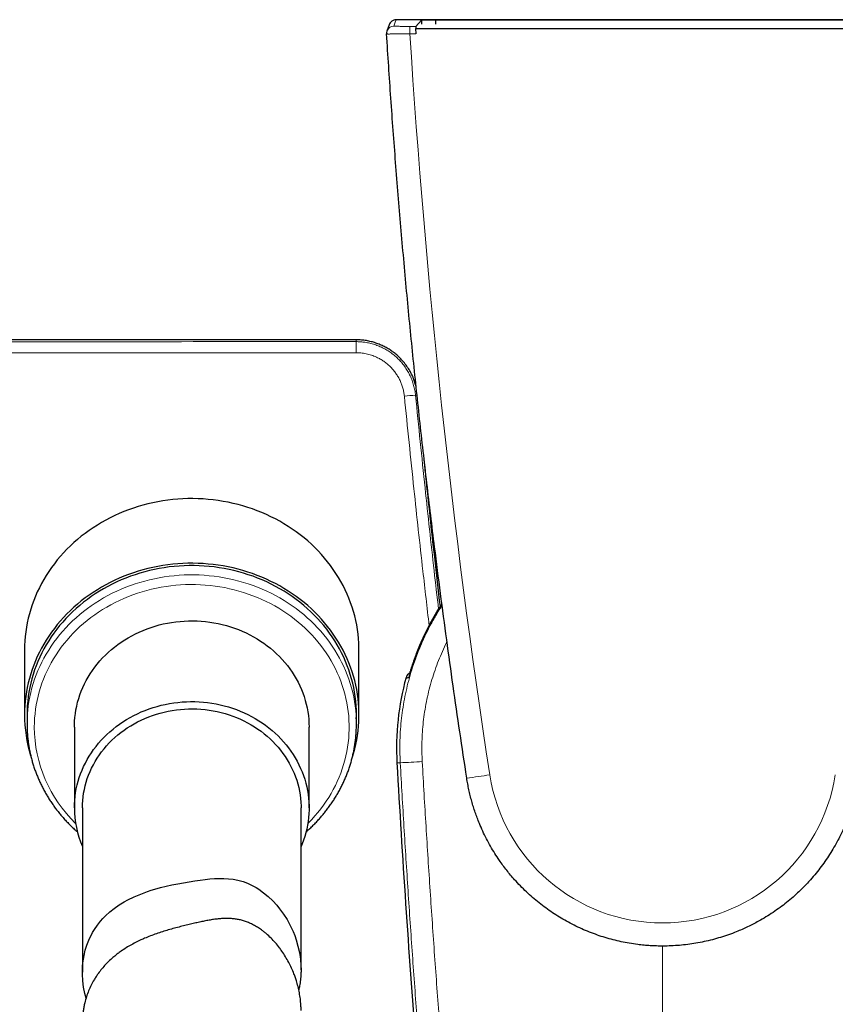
# Model space of a CAD drawing. Header units: millimetres. Extents: x 8 to 1132, y 12 to 2282.
# Tile 15 of 53: x 583 to 639, y 1030 to 1098. Entities that reach past the tile are written whole.
import ezdxf

# ---------------------------------------------------------------- set-up
doc = ezdxf.new("R2010")
doc.units = ezdxf.units.MM

msp = doc.modelspace()

# ---------------------------------------------------------------- linework, layer by layer
at = {"color": 7, "linetype": 'Continuous', "lineweight": 30}
for p, q in [((610.076, 1097.362), (610.485, 1097.798)), ((610.485, 1097.798), (610.485, 1097.509)), ((611.436, 1097.807), (611.436, 1097.517)), ((608.255, 1097.472), (608.106, 1097.033)), ((610.053, 1097.224), (643.97, 1097.224)), ((610.053, 1097.224), (610.075, 1096.858)), ((583.236, 1054.549), (583.236, 1050.111)), ((606.186, 1050.111), (606.186, 1054.549)), ((610.013, 1053.895), (610.013, 1053.895)), ((583.411, 1050.111), (583.411, 1049.477)), ((606.011, 1049.477), (606.011, 1050.111)), ((586.661, 1049.266), (586.661, 1043.72)), ((602.761, 1043.72), (602.761, 1049.266)), ((587.211, 1043.72), (587.211, 1032.448)), ((602.211, 1032.6), (602.211, 1043.72))]:
    msp.add_line(p, q, dxfattribs=at)
at = {"color": 8, "linetype": 'Continuous', "lineweight": 0}
for p, q in [((609.682, 1097.363), (610.076, 1097.362)), ((610.075, 1096.858), (609.682, 1096.858)), ((609.016, 1046.818), (608.79, 1046.806)), ((627.011, 1034.238), (627.011, 1011.419))]:
    msp.add_line(p, q, dxfattribs=at)
at = {"color": 8, "linetype": 'Continuous', "lineweight": 0, "flags": 128}
for points in [[(608.729, 1097.811), (608.672, 1097.642), (608.58, 1097.373)], [(609.682, 1097.363), (609.682, 1097.356), (609.682, 1097.337), (609.682, 1097.306), (609.682, 1097.264), (609.682, 1097.213), (609.682, 1097.153), (609.682, 1097.086), (609.682, 1097.013), (609.682, 1096.936), (609.682, 1096.858)], [(583.411, 1049.477), (583.417, 1049.79), (583.432, 1050.102), (583.459, 1050.413), (583.495, 1050.724), (583.542, 1051.033), (583.6, 1051.341), (583.668, 1051.647), (583.746, 1051.951), (583.834, 1052.253), (583.933, 1052.553), (584.041, 1052.849), (584.16, 1053.143), (584.288, 1053.432), (584.426, 1053.719), (584.574, 1054.001), (584.73, 1054.279), (584.897, 1054.553), (585.072, 1054.822), (585.256, 1055.086), (585.449, 1055.344), (585.651, 1055.598), (585.861, 1055.845), (586.08, 1056.087), (586.306, 1056.322), (586.54, 1056.551), (586.782, 1056.774), (587.031, 1056.99), (587.288, 1057.198), (587.551, 1057.4), (587.821, 1057.594), (588.097, 1057.781), (588.38, 1057.96), (588.668, 1058.131), (588.962, 1058.294), (589.261, 1058.449), (589.566, 1058.595), (589.875, 1058.733), (590.189, 1058.863), (590.507, 1058.983), (590.829, 1059.095), (591.154, 1059.198), (591.483, 1059.292), (591.814, 1059.376), (592.149, 1059.452), (592.486, 1059.518), (592.825, 1059.575), (593.165, 1059.622), (593.507, 1059.66), (593.851, 1059.689), (594.195, 1059.708), (594.539, 1059.717), (594.884, 1059.717), (595.228, 1059.708), (595.572, 1059.689), (595.915, 1059.66), (596.257, 1059.622), (596.598, 1059.575), (596.937, 1059.518), (597.274, 1059.452), (597.608, 1059.376), (597.94, 1059.292), (598.269, 1059.198), (598.594, 1059.095), (598.916, 1058.983), (599.234, 1058.863), (599.548, 1058.733), (599.857, 1058.595), (600.161, 1058.449), (600.461, 1058.294), (600.755, 1058.131), (601.043, 1057.96), (601.325, 1057.781), (601.602, 1057.594), (601.872, 1057.4), (602.135, 1057.198), (602.391, 1056.99), (602.64, 1056.774), (602.882, 1056.551), (603.117, 1056.322), (603.343, 1056.087), (603.561, 1055.845), (603.772, 1055.598), (603.973, 1055.344), (604.166, 1055.086), (604.351, 1054.822), (604.526, 1054.553), (604.692, 1054.279), (604.849, 1054.001), (604.997, 1053.719), (605.135, 1053.432), (605.263, 1053.143), (605.381, 1052.849), (605.49, 1052.553), (605.588, 1052.253), (605.677, 1051.951), (605.755, 1051.647), (605.823, 1051.341), (605.88, 1051.033), (605.927, 1050.724), (605.964, 1050.413), (605.99, 1050.102), (606, 1049.931)], [(602.675, 1042.654), (602.726, 1042.705), (602.948, 1042.935), (603.163, 1043.172), (603.369, 1043.414), (603.566, 1043.662), (603.755, 1043.916), (603.935, 1044.175), (604.106, 1044.438), (604.268, 1044.707), (604.421, 1044.98), (604.564, 1045.257), (604.697, 1045.538), (604.821, 1045.823), (604.935, 1046.111), (605.039, 1046.402), (605.132, 1046.696), (605.216, 1046.992), (605.289, 1047.291), (605.352, 1047.591), (605.405, 1047.894), (605.447, 1048.197), (605.478, 1048.502), (605.499, 1048.807), (605.51, 1049.113), (605.51, 1049.419), (605.499, 1049.725), (605.478, 1050.03), (605.447, 1050.335), (605.405, 1050.638), (605.352, 1050.941), (605.289, 1051.241), (605.216, 1051.54), (605.132, 1051.836), (605.039, 1052.13), (604.935, 1052.421), (604.821, 1052.709), (604.697, 1052.994), (604.564, 1053.275), (604.421, 1053.552), (604.268, 1053.825), (604.106, 1054.094), (603.935, 1054.357), (603.755, 1054.616), (603.566, 1054.87), (603.369, 1055.118), (603.163, 1055.36), (602.948, 1055.597), (602.726, 1055.827), (602.496, 1056.051), (602.258, 1056.268), (602.013, 1056.478), (601.761, 1056.681), (601.501, 1056.878), (601.236, 1057.066), (600.963, 1057.247), (600.685, 1057.42), (600.401, 1057.586), (600.111, 1057.743), (599.816, 1057.892), (599.516, 1058.032), (599.212, 1058.164), (598.903, 1058.287), (598.59, 1058.401), (598.273, 1058.507), (597.952, 1058.603), (597.629, 1058.69), (597.302, 1058.768), (596.973, 1058.837), (596.642, 1058.896), (596.309, 1058.946), (595.974, 1058.987), (595.639, 1059.018), (595.302, 1059.039), (594.965, 1059.051), (594.627, 1059.054), (594.289, 1059.047), (593.952, 1059.03), (593.616, 1059.004), (593.281, 1058.968), (592.947, 1058.923), (592.615, 1058.868), (592.285, 1058.804), (591.957, 1058.73), (591.632, 1058.648), (591.31, 1058.556), (590.991, 1058.455), (590.676, 1058.345), (590.365, 1058.226), (590.058, 1058.099), (589.756, 1057.963), (589.458, 1057.818), (589.166, 1057.665), (588.879, 1057.504), (588.598, 1057.335), (588.322, 1057.158), (588.053, 1056.973), (587.791, 1056.78), (587.535, 1056.581), (587.286, 1056.374), (587.045, 1056.16), (586.811, 1055.94), (586.585, 1055.713), (586.366, 1055.479), (586.156, 1055.24), (585.954, 1054.994), (585.761, 1054.744), (585.576, 1054.487), (585.401, 1054.226), (585.234, 1053.96), (585.077, 1053.689), (584.929, 1053.414), (584.791, 1053.135), (584.662, 1052.852), (584.544, 1052.566), (584.435, 1052.276), (584.336, 1051.984), (584.247, 1051.688), (584.169, 1051.391), (584.101, 1051.091), (584.043, 1050.79), (583.996, 1050.487), (583.959, 1050.183), (583.932, 1049.877), (583.917, 1049.572), (583.911, 1049.266), (583.911, 1049.266)]]:
    msp.add_lwpolyline(points, dxfattribs=at)
at = {"color": 7, "linetype": 'Continuous', "lineweight": 30, "flags": 128}
for points in [[(610.076, 1097.362), (610.076, 1097.356), (610.076, 1097.337), (610.076, 1097.306), (610.076, 1097.264), (610.076, 1097.224)], [(606.186, 1054.549), (606.185, 1054.707), (606.174, 1055.022), (606.153, 1055.337), (606.122, 1055.651), (606.079, 1055.965), (606.027, 1056.277), (605.964, 1056.587), (605.89, 1056.896), (605.807, 1057.202), (605.713, 1057.506), (605.608, 1057.807), (605.494, 1058.106), (605.37, 1058.401), (605.236, 1058.692), (605.093, 1058.98), (604.94, 1059.263), (604.777, 1059.542), (604.605, 1059.817), (604.424, 1060.087), (604.234, 1060.351), (604.036, 1060.61), (603.828, 1060.864), (603.613, 1061.112), (603.389, 1061.354), (603.157, 1061.589), (602.917, 1061.818), (602.67, 1062.041), (602.415, 1062.256), (602.154, 1062.464), (601.885, 1062.666), (601.61, 1062.859), (601.329, 1063.045), (601.041, 1063.223), (600.748, 1063.393), (600.449, 1063.555), (600.145, 1063.709), (599.835, 1063.854), (599.521, 1063.991), (599.203, 1064.119), (598.88, 1064.238), (598.554, 1064.348), (598.224, 1064.449), (597.891, 1064.541), (597.555, 1064.624), (597.216, 1064.698), (596.875, 1064.762), (596.532, 1064.817), (596.188, 1064.862), (595.842, 1064.898), (595.494, 1064.924), (595.147, 1064.941), (594.798, 1064.948), (594.45, 1064.946), (594.102, 1064.934), (593.755, 1064.912), (593.408, 1064.881), (593.063, 1064.841), (592.719, 1064.791), (592.377, 1064.731), (592.037, 1064.662), (591.699, 1064.584), (591.365, 1064.496), (591.033, 1064.4), (590.705, 1064.294), (590.38, 1064.179), (590.06, 1064.056), (589.744, 1063.924), (589.432, 1063.783), (589.125, 1063.633), (588.824, 1063.475), (588.527, 1063.309), (588.237, 1063.135), (587.952, 1062.953), (587.674, 1062.763), (587.402, 1062.566), (587.137, 1062.361), (586.879, 1062.149), (586.628, 1061.93), (586.385, 1061.705), (586.149, 1061.472), (585.921, 1061.234), (585.701, 1060.989), (585.49, 1060.738), (585.287, 1060.481), (585.092, 1060.219), (584.907, 1059.952), (584.73, 1059.68), (584.563, 1059.403), (584.405, 1059.122), (584.257, 1058.836), (584.118, 1058.547), (583.989, 1058.254), (583.87, 1057.957), (583.761, 1057.657), (583.662, 1057.355), (583.573, 1057.049), (583.494, 1056.742), (583.426, 1056.432), (583.368, 1056.121), (583.321, 1055.808), (583.284, 1055.494), (583.257, 1055.18), (583.242, 1054.864), (583.236, 1054.549)], [(605.761, 1047.305), (605.807, 1047.458), (605.89, 1047.764), (605.964, 1048.073), (606.027, 1048.383), (606.079, 1048.695), (606.122, 1049.008), (606.153, 1049.323), (606.174, 1049.638), (606.185, 1049.953), (606.185, 1050.269), (606.174, 1050.585), (606.153, 1050.9), (606.122, 1051.214), (606.079, 1051.527), (606.027, 1051.839), (605.964, 1052.15), (605.89, 1052.458), (605.807, 1052.765), (605.713, 1053.069), (605.608, 1053.37), (605.494, 1053.668), (605.37, 1053.963), (605.236, 1054.255), (605.093, 1054.542), (604.94, 1054.826), (604.777, 1055.105), (604.605, 1055.379), (604.424, 1055.649), (604.234, 1055.914), (604.036, 1056.173), (603.828, 1056.427), (603.613, 1056.674), (603.389, 1056.916), (603.157, 1057.152), (602.917, 1057.381), (602.67, 1057.603), (602.415, 1057.819), (602.154, 1058.027), (601.885, 1058.228), (601.61, 1058.422), (601.329, 1058.608), (601.041, 1058.786), (600.748, 1058.956), (600.449, 1059.118), (600.145, 1059.271), (599.835, 1059.417), (599.521, 1059.553), (599.203, 1059.681), (598.88, 1059.8), (598.554, 1059.911), (598.224, 1060.012), (597.891, 1060.104), (597.555, 1060.187), (597.216, 1060.26), (596.875, 1060.324), (596.532, 1060.379), (596.188, 1060.425), (595.842, 1060.46), (595.494, 1060.487), (595.147, 1060.504), (594.798, 1060.511), (594.45, 1060.508), (594.102, 1060.496), (593.755, 1060.475), (593.408, 1060.444), (593.063, 1060.403), (592.719, 1060.353), (592.377, 1060.294), (592.037, 1060.225), (591.699, 1060.146), (591.365, 1060.059), (591.033, 1059.962), (590.705, 1059.857), (590.38, 1059.742), (590.06, 1059.618), (589.744, 1059.486), (589.432, 1059.345), (589.125, 1059.196), (588.824, 1059.038), (588.527, 1058.872), (588.237, 1058.698), (587.952, 1058.516), (587.674, 1058.326), (587.402, 1058.128), (587.137, 1057.924), (586.879, 1057.712), (586.628, 1057.493), (586.385, 1057.267), (586.149, 1057.035), (585.921, 1056.796), (585.701, 1056.551), (585.49, 1056.3), (585.287, 1056.044), (585.092, 1055.782), (584.907, 1055.515), (584.73, 1055.243), (584.563, 1054.966), (584.405, 1054.684), (584.257, 1054.399), (584.118, 1054.109), (583.989, 1053.816), (583.87, 1053.519), (583.761, 1053.22), (583.662, 1052.917), (583.573, 1052.612), (583.494, 1052.304), (583.426, 1051.995), (583.368, 1051.683), (583.321, 1051.371), (583.284, 1051.057), (583.257, 1050.742), (583.242, 1050.427), (583.236, 1050.111), (583.236, 1050.111)], [(606.011, 1050.111), (606.006, 1050.423), (605.99, 1050.736), (605.964, 1051.047), (605.927, 1051.358), (605.88, 1051.667), (605.823, 1051.975), (605.755, 1052.281), (605.677, 1052.585), (605.588, 1052.887), (605.49, 1053.187), (605.381, 1053.483), (605.263, 1053.776), (605.135, 1054.066), (604.997, 1054.353), (604.849, 1054.635), (604.692, 1054.913), (604.526, 1055.187), (604.351, 1055.456), (604.166, 1055.72), (603.973, 1055.978), (603.772, 1056.231), (603.561, 1056.479), (603.343, 1056.721), (603.117, 1056.956), (602.882, 1057.185), (602.64, 1057.408), (602.391, 1057.624), (602.135, 1057.832), (601.872, 1058.034), (601.602, 1058.228), (601.325, 1058.415), (601.043, 1058.594), (600.755, 1058.765), (600.461, 1058.928), (600.161, 1059.083), (599.857, 1059.229), (599.548, 1059.367), (599.234, 1059.496), (598.916, 1059.617), (598.594, 1059.729), (598.269, 1059.832), (597.94, 1059.926), (597.608, 1060.01), (597.274, 1060.086), (596.937, 1060.152), (596.598, 1060.209), (596.257, 1060.256), (595.915, 1060.294), (595.572, 1060.323), (595.228, 1060.342), (594.884, 1060.351), (594.539, 1060.351), (594.195, 1060.342), (593.851, 1060.323), (593.507, 1060.294), (593.165, 1060.256), (592.825, 1060.209), (592.486, 1060.152), (592.149, 1060.086), (591.814, 1060.01), (591.483, 1059.926), (591.154, 1059.832), (590.829, 1059.729), (590.507, 1059.617), (590.189, 1059.496), (589.875, 1059.367), (589.566, 1059.229), (589.261, 1059.083), (588.962, 1058.928), (588.668, 1058.765), (588.38, 1058.594), (588.097, 1058.415), (587.821, 1058.228), (587.551, 1058.034), (587.288, 1057.832), (587.031, 1057.624), (586.782, 1057.408), (586.54, 1057.185), (586.306, 1056.956), (586.08, 1056.721), (585.861, 1056.479), (585.651, 1056.231), (585.449, 1055.978), (585.256, 1055.72), (585.072, 1055.456), (584.897, 1055.187), (584.73, 1054.913), (584.574, 1054.635), (584.426, 1054.353), (584.288, 1054.066), (584.16, 1053.776), (584.041, 1053.483), (583.933, 1053.187), (583.834, 1052.887), (583.746, 1052.585), (583.668, 1052.281), (583.6, 1051.975), (583.542, 1051.667), (583.495, 1051.358), (583.459, 1051.047), (583.432, 1050.736), (583.417, 1050.423), (583.411, 1050.111), (583.411, 1050.111)], [(586.661, 1049.266), (586.663, 1049.398), (586.673, 1049.663), (586.695, 1049.927), (586.726, 1050.191), (586.769, 1050.453), (586.821, 1050.714), (586.885, 1050.972), (586.958, 1051.229), (587.042, 1051.483), (587.136, 1051.734), (587.24, 1051.981), (587.353, 1052.225), (587.477, 1052.466), (587.61, 1052.701), (587.752, 1052.933), (587.904, 1053.16), (588.064, 1053.381), (588.233, 1053.597), (588.411, 1053.807), (588.597, 1054.012), (588.791, 1054.21), (588.993, 1054.401), (589.203, 1054.586), (589.42, 1054.764), (589.643, 1054.934), (589.874, 1055.097), (590.111, 1055.253), (590.354, 1055.4), (590.602, 1055.54), (590.856, 1055.671), (591.115, 1055.793), (591.379, 1055.907), (591.648, 1056.013), (591.92, 1056.109), (592.196, 1056.196), (592.475, 1056.275), (592.758, 1056.344), (593.042, 1056.403), (593.329, 1056.453), (593.618, 1056.494), (593.909, 1056.525), (594.2, 1056.547), (594.492, 1056.559), (594.784, 1056.561), (595.077, 1056.554), (595.368, 1056.537), (595.659, 1056.511), (595.949, 1056.475), (596.237, 1056.429), (596.523, 1056.375), (596.807, 1056.31), (597.087, 1056.237), (597.365, 1056.154), (597.639, 1056.062), (597.91, 1055.961), (598.176, 1055.851), (598.437, 1055.733), (598.694, 1055.606), (598.945, 1055.471), (599.191, 1055.328), (599.431, 1055.176), (599.665, 1055.017), (599.892, 1054.85), (600.112, 1054.676), (600.326, 1054.495), (600.531, 1054.306), (600.729, 1054.112), (600.92, 1053.91), (601.102, 1053.703), (601.275, 1053.49), (601.44, 1053.271), (601.596, 1053.047), (601.743, 1052.818), (601.881, 1052.584), (602.009, 1052.346), (602.127, 1052.104), (602.236, 1051.858), (602.335, 1051.608), (602.424, 1051.356), (602.503, 1051.101), (602.571, 1050.843), (602.629, 1050.584), (602.677, 1050.322), (602.714, 1050.059), (602.74, 1049.795), (602.756, 1049.531), (602.761, 1049.266)], [(609.991, 1053.817), (609.992, 1053.824), (610.012, 1053.895)], [(609.624, 1052.742), (609.622, 1052.736), (609.594, 1052.66)], [(586.661, 1043.72), (586.667, 1043.985), (586.683, 1044.249), (586.709, 1044.513), (586.746, 1044.776), (586.794, 1045.037), (586.852, 1045.297), (586.92, 1045.555), (586.999, 1045.81), (587.088, 1046.062), (587.186, 1046.312), (587.295, 1046.558), (587.414, 1046.8), (587.542, 1047.038), (587.68, 1047.272), (587.827, 1047.501), (587.983, 1047.725), (588.148, 1047.944), (588.321, 1048.157), (588.503, 1048.364), (588.693, 1048.566), (588.891, 1048.76), (589.097, 1048.949), (589.31, 1049.13), (589.531, 1049.304), (589.758, 1049.471), (589.992, 1049.63), (590.231, 1049.781), (590.477, 1049.925), (590.729, 1050.06), (590.985, 1050.187), (591.247, 1050.305), (591.513, 1050.415), (591.783, 1050.516), (592.058, 1050.608), (592.335, 1050.691), (592.616, 1050.764), (592.9, 1050.829), (593.186, 1050.883), (593.474, 1050.929), (593.763, 1050.965), (594.054, 1050.991), (594.346, 1051.008), (594.638, 1051.015), (594.931, 1051.013), (595.223, 1051.001), (595.514, 1050.979), (595.804, 1050.948), (596.093, 1050.907), (596.38, 1050.857), (596.665, 1050.798), (596.947, 1050.729), (597.227, 1050.65), (597.503, 1050.563), (597.775, 1050.467), (598.043, 1050.361), (598.307, 1050.247), (598.566, 1050.125), (598.82, 1049.994), (599.069, 1049.854), (599.312, 1049.707), (599.549, 1049.551), (599.779, 1049.388), (600.003, 1049.218), (600.22, 1049.04), (600.429, 1048.855), (600.631, 1048.664), (600.825, 1048.466), (601.012, 1048.261), (601.189, 1048.051), (601.359, 1047.835), (601.519, 1047.613), (601.671, 1047.387), (601.813, 1047.155), (601.946, 1046.919), (602.069, 1046.679), (602.183, 1046.435), (602.287, 1046.188), (602.381, 1045.937), (602.465, 1045.683), (602.538, 1045.426), (602.601, 1045.168), (602.654, 1044.907), (602.696, 1044.645), (602.728, 1044.381), (602.749, 1044.117), (602.76, 1043.852), (602.76, 1043.587), (602.749, 1043.323), (602.728, 1043.058), (602.696, 1042.795), (602.654, 1042.533), (602.601, 1042.272), (602.538, 1042.013), (602.465, 1041.757), (602.381, 1041.503), (602.287, 1041.252), (602.211, 1041.069)], [(587.211, 1043.72), (587.217, 1043.976), (587.233, 1044.231), (587.259, 1044.485), (587.296, 1044.739), (587.344, 1044.991), (587.402, 1045.241), (587.47, 1045.489), (587.549, 1045.735), (587.637, 1045.978), (587.736, 1046.217), (587.845, 1046.453), (587.963, 1046.686), (588.091, 1046.914), (588.228, 1047.137), (588.374, 1047.356), (588.53, 1047.569), (588.694, 1047.777), (588.867, 1047.979), (589.047, 1048.176), (589.236, 1048.365), (589.433, 1048.549), (589.637, 1048.725), (589.849, 1048.895), (590.067, 1049.057), (590.292, 1049.211), (590.523, 1049.358), (590.76, 1049.497), (591.002, 1049.628), (591.25, 1049.75), (591.503, 1049.864), (591.76, 1049.969), (592.021, 1050.065), (592.287, 1050.152), (592.555, 1050.23), (592.827, 1050.299), (593.101, 1050.359), (593.378, 1050.409), (593.657, 1050.45), (593.937, 1050.481), (594.218, 1050.502), (594.5, 1050.514), (594.782, 1050.517), (595.064, 1050.51), (595.345, 1050.493), (595.626, 1050.466), (595.906, 1050.43), (596.183, 1050.385), (596.459, 1050.33), (596.732, 1050.266), (597.002, 1050.192), (597.269, 1050.11), (597.533, 1050.018), (597.792, 1049.917), (598.047, 1049.808), (598.297, 1049.69), (598.543, 1049.563), (598.782, 1049.429), (599.016, 1049.286), (599.244, 1049.135), (599.466, 1048.977), (599.681, 1048.811), (599.888, 1048.638), (600.089, 1048.458), (600.282, 1048.271), (600.467, 1048.078), (600.644, 1047.879), (600.812, 1047.674), (600.972, 1047.463), (601.123, 1047.247), (601.265, 1047.026), (601.397, 1046.8), (601.52, 1046.57), (601.634, 1046.336), (601.737, 1046.098), (601.831, 1045.857), (601.915, 1045.613), (601.988, 1045.366), (602.051, 1045.116), (602.104, 1044.865), (602.146, 1044.612), (602.178, 1044.358), (602.199, 1044.103), (602.21, 1043.848), (602.211, 1043.72)], [(587.462, 1030.661), (587.382, 1030.971), (587.296, 1031.41), (587.239, 1031.855), (587.213, 1032.298), (587.213, 1032.594), (587.224, 1032.847), (587.246, 1033.096), (587.279, 1033.344), (587.322, 1033.588), (587.408, 1033.951), (587.518, 1034.304), (587.604, 1034.535), (587.698, 1034.753), (587.802, 1034.965), (587.915, 1035.173), (588.037, 1035.375), (588.239, 1035.669), (588.462, 1035.949), (588.622, 1036.129), (588.801, 1036.313), (589.09, 1036.577), (589.4, 1036.825), (589.733, 1037.058), (590.086, 1037.275), (590.334, 1037.412), (590.76, 1037.62), (591.21, 1037.811), (591.445, 1037.9), (591.686, 1037.985), (591.932, 1038.065), (592.183, 1038.142), (592.565, 1038.247), (592.955, 1038.344), (593.354, 1038.433), (593.758, 1038.515), (594.149, 1038.587), (594.537, 1038.653), (594.921, 1038.715), (595.298, 1038.77), (595.627, 1038.811), (595.95, 1038.845), (596.269, 1038.868), (596.588, 1038.879), (596.905, 1038.876), (597.225, 1038.857), (597.545, 1038.818), (597.868, 1038.757), (598.23, 1038.658), (598.412, 1038.595), (598.593, 1038.523), (598.776, 1038.44), (598.957, 1038.348), (599.137, 1038.247), (599.315, 1038.137), (599.646, 1037.902), (599.964, 1037.638), (600.268, 1037.347), (600.554, 1037.034), (600.742, 1036.802), (601.007, 1036.437), (601.248, 1036.054), (601.467, 1035.652), (601.659, 1035.237), (601.773, 1034.953), (601.873, 1034.669), (602, 1034.235), (602.098, 1033.795), (602.167, 1033.348), (602.204, 1032.9), (602.211, 1032.6), (602.211, 1032.6)]]:
    msp.add_lwpolyline(points, dxfattribs=at)
at = {"color": 7, "linetype": 'Continuous', "lineweight": 30}
for centre, radius, start, end in [((608.729, 1097.311), 0.5, 89.97835, 161.26917), ((608.729, 1097.311), 0.5, 127.81693, 161.26957), ((608.58, 1096.873), 0.5, 161.28854, 183.56766), ((608.58, 1096.873), 0.5, 161.30568, 183.56766), ((627.011, 1047.827), 18.05, 146.96019, 160.35413), ((609.895, 1052.527), 0.5, 112.35546, 164.61924), ((627.011, 1047.827), 18.25, 164.64481, 183.20743), ((592.731, 1050.116), 9.495, 180.02871, 197.17679), ((596.728, 1049.477), 9.283, 357.25076, 2.79887), ((1491.963, 1096.297), 884.558, 183.20743, 184.462234), ((593.36, 1043.728), 6.699, 180.06674, 203.37947)]:
    msp.add_arc(centre, radius, start, end, dxfattribs=at)
at = {"color": 8, "linetype": 'Continuous', "lineweight": 0}
for centre, radius, start, end in [((608.58, 1096.873), 0.5, 89.97813, 161.28789), ((1178.367, 1132.384), 569.793, 183.57459, 188.72044), ((476.384, 1075.093), 129.619, 359.94256, 0.27805), ((611.07, 1055.67), 16.404, 93.52011, 96.20333), ((610.181, 1054.295), 0.0605, 87.54796, 148.49922), ((593.221, 1049.345), 9.31, 180.48927, 225.94813), ((605.429, 1131.623), 84.881, 272.42181, 273.4403), ((608.167, 1088.8), 43.372, 277.16834, 279.27937), ((627.011, 1047.813), 11.989, 188.72044, 351.27956)]:
    msp.add_arc(centre, radius, start, end, dxfattribs=at)
at = {"color": 7, "linetype": 'Continuous', "lineweight": 30}
for points, knots in [([(608.456, 1097.729), (608.447, 1097.723), (608.435, 1097.716), (608.425, 1097.707), (608.423, 1097.705)], [0, 0, 0, 0, 0.81404, 1, 1, 1, 1]), ([(608.802, 1097.815), (608.789, 1097.814), (608.762, 1097.814), (608.733, 1097.813), (608.711, 1097.811), (608.693, 1097.81), (608.674, 1097.808), (608.658, 1097.806), (608.645, 1097.804), (608.641, 1097.803)], [0, 0, 0, 0, 0.251924, 0.5323267, 0.7085471, 0.8236668, 0.8954087, 0.965609, 1, 1, 1, 1]), ([(608.857, 1097.816), (608.846, 1097.815), (608.824, 1097.815), (608.808, 1097.815), (608.8, 1097.815)], [0, 0, 0, 0, 0.5367536, 1, 1, 1, 1]), ([(609.771, 1097.82), (609.713, 1097.82), (609.596, 1097.82), (609.427, 1097.82), (609.268, 1097.819), (609.125, 1097.818), (608.998, 1097.817), (608.895, 1097.816), (608.833, 1097.815), (608.815, 1097.815), (608.814, 1097.815)], [0, 0, 0, 0, 0.138939, 0.281959, 0.420889, 0.563743, 0.70486, 0.849716, 0.997621, 1, 1, 1, 1]), ([(644.252, 1097.82), (642.99, 1097.82), (640.466, 1097.82), (636.679, 1097.82), (632.89, 1097.82), (629.559, 1097.82), (626.685, 1097.82), (624.268, 1097.82), (621.851, 1097.82), (619.435, 1097.82), (617.018, 1097.82), (614.602, 1097.82), (612.186, 1097.82), (610.576, 1097.82), (609.771, 1097.82)], [0, 0, 0, 0, 0.109831, 0.219669, 0.329528, 0.439395, 0.509466, 0.579539, 0.649617, 0.719697, 0.78977, 0.859843, 0.92992, 1, 1, 1, 1]), ([(610.485, 1097.798), (610.489, 1097.798), (610.496, 1097.8), (610.55, 1097.801), (610.634, 1097.803), (610.75, 1097.804), (610.894, 1097.805), (611.06, 1097.806), (611.243, 1097.806), (611.372, 1097.807), (611.436, 1097.807)], [0, 0, 0, 0, 0.125508, 0.250516, 0.375468, 0.500465, 0.625258, 0.750349, 0.875082, 1, 1, 1, 1]), ([(611.436, 1097.807), (612.734, 1097.807), (615.329, 1097.807), (619.223, 1097.807), (623.117, 1097.807), (627.011, 1097.807), (630.906, 1097.807), (634.8, 1097.807), (638.694, 1097.807), (641.289, 1097.807), (642.587, 1097.807)], [0, 0, 0, 0, 0.125003, 0.250004, 0.375002, 0.5, 0.624998, 0.749996, 0.874997, 1, 1, 1, 1]), ([(613.579, 1045.767), (613.419, 1046.821), (613.099, 1048.93), (612.641, 1052.097), (612.2, 1055.267), (611.777, 1058.439), (611.32, 1062.017), (610.839, 1066.002), (610.342, 1070.395), (609.879, 1074.792), (609.45, 1079.194), (609.055, 1083.601), (608.695, 1088.011), (608.366, 1092.425), (608.176, 1095.369), (608.081, 1096.841)], [0, 0, 0, 0, 0.06227, 0.124541, 0.186813, 0.249092, 0.311372, 0.397399, 0.483426, 0.569473, 0.655521, 0.74163, 0.82774, 0.91387, 1, 1, 1, 1]), ([(605.999, 1075.851), (605.664, 1075.851), (604.983, 1075.851), (603.944, 1075.851), (602.869, 1075.85), (601.761, 1075.85), (600.617, 1075.85), (599.462, 1075.85), (598.298, 1075.85), (597.124, 1075.85), (595.92, 1075.85), (594.685, 1075.85), (593.419, 1075.849), (592.122, 1075.849), (590.794, 1075.849), (589.436, 1075.849), (588.047, 1075.849), (586.636, 1075.848), (585.202, 1075.848), (583.748, 1075.848), (582.264, 1075.848), (580.741, 1075.847), (579.178, 1075.847), (577.575, 1075.847), (575.941, 1075.847), (574.277, 1075.846), (572.592, 1075.846), (570.887, 1075.846), (569.162, 1075.845), (567.407, 1075.845), (565.611, 1075.844), (563.771, 1075.844), (561.889, 1075.843), (559.976, 1075.843), (558.031, 1075.842), (556.056, 1075.842), (554.05, 1075.841), (552.702, 1075.841), (552.023, 1075.841)], [0, 0, 0, 0, 0.0186153, 0.0378731, 0.0577734, 0.078316, 0.0995012, 0.1213287, 0.1424974, 0.1642372, 0.1865482, 0.2094302, 0.2328833, 0.2569076, 0.2815029, 0.3066694, 0.332407, 0.3587157, 0.3851105, 0.4120563, 0.4395529, 0.4676005, 0.4967242, 0.526419, 0.556685, 0.5875222, 0.6189306, 0.6503342, 0.6822888, 0.7147945, 0.7478513, 0.7821508, 0.8170241, 0.8524714, 0.8884926, 0.9250877, 0.9622568, 1, 1, 1, 1]), ([(610.118, 1072.574), (610.097, 1072.661), (610.05, 1072.847), (609.953, 1073.131), (609.827, 1073.43), (609.668, 1073.734), (609.473, 1074.04), (609.269, 1074.307), (609.067, 1074.535), (608.875, 1074.726), (608.665, 1074.908), (608.436, 1075.079), (608.189, 1075.24), (607.922, 1075.387), (607.638, 1075.518), (607.337, 1075.632), (607.021, 1075.725), (606.691, 1075.795), (606.349, 1075.842), (606.117, 1075.848), (605.999, 1075.851)], [0, 0, 0, 0, 0.047162, 0.10135, 0.158479, 0.218593, 0.282405, 0.349617, 0.396066, 0.443603, 0.492304, 0.54263, 0.594587, 0.648152, 0.703279, 0.759908, 0.817966, 0.877377, 0.938072, 1, 1, 1, 1]), ([(611.768, 1057.537), (611.637, 1058.672), (611.295, 1061.655), (610.931, 1064.994), (610.705, 1067.199), (610.669, 1067.553)], [0, 0, 0, 0, 0.340297, 0.893875, 1, 1, 1, 1]), ([(610.129, 1054.327), (610.189, 1054.476), (610.308, 1054.775), (610.535, 1055.295), (610.816, 1055.884), (611.16, 1056.535), (611.513, 1057.147), (611.763, 1057.533), (611.879, 1057.712)], [0, 0, 0, 0, 0.126761, 0.253523, 0.446431, 0.639417, 0.832325, 1, 1, 1, 1]), ([(610.382, 1054.816), (610.482, 1055.045), (610.681, 1055.502), (611.015, 1056.172), (611.378, 1056.832), (611.67, 1057.325), (611.849, 1057.593), (611.888, 1057.65)], [0, 0, 0, 0, 0.23231, 0.465625, 0.698941, 0.935608, 1, 1, 1, 1]), ([(610.129, 1054.327), (610.099, 1054.247), (610.037, 1054.088), (609.953, 1053.858), (609.875, 1053.639), (609.805, 1053.434), (609.742, 1053.248), (609.699, 1053.115), (609.679, 1053.053), (609.674, 1053.038)], [0, 0, 0, 0, 0.158537, 0.317521, 0.476002, 0.633574, 0.791661, 0.949166, 1, 1, 1, 1]), ([(609.817, 1053.316), (609.83, 1053.355), (609.862, 1053.45), (609.922, 1053.621), (609.995, 1053.826), (610.075, 1054.044), (610.166, 1054.283), (610.268, 1054.542), (610.344, 1054.725), (610.382, 1054.816)], [0, 0, 0, 0, 0.093886, 0.230613, 0.374022, 0.517848, 0.661301, 0.830643, 1, 1, 1, 1]), ([(609.819, 1053.323), (609.813, 1053.306), (609.796, 1053.256), (609.771, 1053.179), (609.742, 1053.093), (609.716, 1053.014), (609.693, 1052.943), (609.673, 1052.882), (609.656, 1052.83), (609.643, 1052.791), (609.633, 1052.762), (609.627, 1052.746), (609.624, 1052.737), (609.624, 1052.737), (609.624, 1052.737)], [0, 0, 0, 0, 0.052791, 0.15542, 0.258295, 0.360848, 0.462544, 0.562762, 0.66072, 0.755324, 0.830578, 0.903716, 0.967562, 1, 1, 1, 1]), ([(609.676, 1053.046), (609.668, 1053.022), (609.659, 1052.992), (609.65, 1052.966), (609.649, 1052.961)], [0, 0, 0, 0, 0.809082, 1, 1, 1, 1]), ([(609.414, 1052.659), (609.414, 1052.659), (609.416, 1052.659), (609.437, 1052.659), (609.474, 1052.659), (609.525, 1052.66), (609.571, 1052.66), (609.594, 1052.66)], [0, 0, 0, 0, 0.177458, 0.384812, 0.592175, 0.79954, 1, 1, 1, 1]), ([(583.411, 1049.477), (583.412, 1049.424), (583.412, 1049.271), (583.421, 1049.018), (583.44, 1048.721), (583.469, 1048.424), (583.507, 1048.128), (583.555, 1047.833), (583.612, 1047.54), (583.678, 1047.248), (583.754, 1046.958), (583.838, 1046.67), (583.932, 1046.385), (584.035, 1046.102), (584.147, 1045.822), (584.267, 1045.545), (584.397, 1045.271), (584.535, 1045.001), (584.682, 1044.734), (584.837, 1044.472), (585, 1044.213), (585.172, 1043.959), (585.351, 1043.71), (585.538, 1043.466), (585.734, 1043.226), (585.936, 1042.992), (586.146, 1042.763), (586.363, 1042.54), (586.588, 1042.323), (586.759, 1042.165), (586.856, 1042.082), (586.874, 1042.066)], [0, 0, 0, 0, 0.01945, 0.05541, 0.091371, 0.127332, 0.163294, 0.199258, 0.235225, 0.271195, 0.307169, 0.343147, 0.37913, 0.415117, 0.451111, 0.48711, 0.523116, 0.559128, 0.595147, 0.631173, 0.667206, 0.703246, 0.739293, 0.775347, 0.811409, 0.847477, 0.883553, 0.919635, 0.955723, 0.991819, 1, 1, 1, 1]), ([(602.546, 1042.063), (602.618, 1042.127), (602.768, 1042.26), (602.988, 1042.47), (603.208, 1042.691), (603.42, 1042.919), (603.625, 1043.151), (603.823, 1043.389), (604.013, 1043.632), (604.195, 1043.88), (604.369, 1044.133), (604.535, 1044.39), (604.693, 1044.651), (604.843, 1044.917), (604.983, 1045.186), (605.116, 1045.459), (605.239, 1045.735), (605.354, 1046.014), (605.46, 1046.296), (605.556, 1046.581), (605.644, 1046.868), (605.722, 1047.158), (605.791, 1047.449), (605.851, 1047.742), (605.902, 1048.037), (605.943, 1048.332), (605.974, 1048.629), (605.993, 1048.861), (605.998, 1048.994), (605.999, 1049.028)], [0, 0, 0, 0, 0.034995, 0.073163, 0.111324, 0.149479, 0.187627, 0.225768, 0.263901, 0.302028, 0.340146, 0.378257, 0.41636, 0.454455, 0.492542, 0.530622, 0.568694, 0.606759, 0.644816, 0.682867, 0.720912, 0.75895, 0.796982, 0.835009, 0.873032, 0.911051, 0.949066, 0.987078, 1, 1, 1, 1]), ([(640.444, 1045.767), (640.422, 1045.635), (640.38, 1045.372), (640.301, 1044.978), (640.211, 1044.586), (640.109, 1044.196), (639.995, 1043.808), (639.869, 1043.423), (639.732, 1043.04), (639.581, 1042.656), (639.416, 1042.273), (639.238, 1041.89), (639.047, 1041.512), (638.82, 1041.096), (638.553, 1040.646), (638.239, 1040.164), (637.902, 1039.692), (637.544, 1039.233), (637.201, 1038.831), (636.878, 1038.48), (636.583, 1038.177), (636.278, 1037.884), (635.926, 1037.567), (635.525, 1037.23), (635.069, 1036.879), (634.596, 1036.546), (634.106, 1036.231), (633.648, 1035.965), (633.228, 1035.741), (632.849, 1035.553), (632.464, 1035.377), (632.028, 1035.194), (631.538, 1035.009), (630.991, 1034.829), (630.434, 1034.671), (629.868, 1034.537), (629.301, 1034.428), (628.736, 1034.344), (628.173, 1034.283), (627.606, 1034.247), (627.083, 1034.235), (626.605, 1034.241), (626.172, 1034.261), (625.74, 1034.295), (625.259, 1034.348), (624.737, 1034.425), (624.176, 1034.533), (623.624, 1034.662), (623.077, 1034.815), (622.534, 1034.992), (621.995, 1035.193), (621.462, 1035.418), (620.938, 1035.666), (620.428, 1035.934), (619.935, 1036.221), (619.458, 1036.526), (618.992, 1036.851), (618.538, 1037.198), (618.096, 1037.565), (617.668, 1037.954), (617.255, 1038.361), (616.895, 1038.748), (616.585, 1039.108), (616.319, 1039.437), (616.062, 1039.774), (615.788, 1040.16), (615.5, 1040.597), (615.204, 1041.091), (614.928, 1041.599), (614.673, 1042.123), (614.464, 1042.601), (614.294, 1043.031), (614.158, 1043.409), (614.033, 1043.791), (613.919, 1044.179), (613.816, 1044.57), (613.725, 1044.965), (613.644, 1045.364), (613.601, 1045.632), (613.579, 1045.767)], [0, 0, 0, 0, 0.010376, 0.020761, 0.031216, 0.04167, 0.052161, 0.062652, 0.073213, 0.083784, 0.094736, 0.105687, 0.116681, 0.127675, 0.142523, 0.157397, 0.17246, 0.18755, 0.202696, 0.213648, 0.224599, 0.235593, 0.246587, 0.261435, 0.276309, 0.291372, 0.306462, 0.321608, 0.332559, 0.34351, 0.354503, 0.365497, 0.380344, 0.395218, 0.410281, 0.425371, 0.440516, 0.455168, 0.469821, 0.484575, 0.49933, 0.510544, 0.521757, 0.533017, 0.544276, 0.559421, 0.574073, 0.588726, 0.60348, 0.618235, 0.633203, 0.64817, 0.663247, 0.678324, 0.692976, 0.707628, 0.722383, 0.737138, 0.752106, 0.767073, 0.78215, 0.797227, 0.808178, 0.819129, 0.830123, 0.841117, 0.855964, 0.870838, 0.8859, 0.90099, 0.916135, 0.926521, 0.936916, 0.94738, 0.957845, 0.968346, 0.978847, 0.989419, 1, 1, 1, 1]), ([(602.211, 1029.819), (602.21, 1029.909), (602.207, 1030.136), (602.178, 1030.504), (602.12, 1030.924), (602.034, 1031.347), (601.933, 1031.725), (601.828, 1032.051), (601.711, 1032.371), (601.56, 1032.728), (601.366, 1033.124), (601.147, 1033.511), (600.93, 1033.845), (600.698, 1034.164), (600.452, 1034.467), (600.155, 1034.787), (599.889, 1035.034), (599.665, 1035.219), (599.465, 1035.371), (599.23, 1035.53), (598.958, 1035.688), (598.678, 1035.824), (598.396, 1035.934), (598.117, 1036.017), (597.842, 1036.075), (597.569, 1036.113), (597.283, 1036.133), (596.987, 1036.135), (596.678, 1036.118), (596.368, 1036.086), (596.055, 1036.04), (595.737, 1035.983), (595.411, 1035.916), (595.073, 1035.842), (594.717, 1035.759), (594.339, 1035.67), (593.94, 1035.572), (593.527, 1035.465), (593.11, 1035.348), (592.695, 1035.223), (592.285, 1035.086), (591.877, 1034.937), (591.523, 1034.792), (591.18, 1034.639), (590.847, 1034.477), (590.484, 1034.28), (590.132, 1034.068), (589.832, 1033.864), (589.581, 1033.677), (589.34, 1033.482), (589.077, 1033.249), (588.799, 1032.971), (588.54, 1032.677), (588.326, 1032.401), (588.15, 1032.146), (587.981, 1031.875), (587.804, 1031.549), (587.631, 1031.164), (587.486, 1030.764), (587.382, 1030.396), (587.313, 1030.072), (587.259, 1029.751), (587.224, 1029.385), (587.207, 1029.104), (587.212, 1028.961), (587.212, 1028.959)], [0, 0, 0, 0, 0.012114, 0.030463, 0.048895, 0.067576, 0.086338, 0.098967, 0.11108, 0.129389, 0.147761, 0.166326, 0.184958, 0.197477, 0.215583, 0.233769, 0.25215, 0.261407, 0.270663, 0.284337, 0.298092, 0.312038, 0.326099, 0.339768, 0.353531, 0.367442, 0.381408, 0.397598, 0.413856, 0.43014, 0.446555, 0.462989, 0.479567, 0.496183, 0.512899, 0.530357, 0.547954, 0.565844, 0.583885, 0.601328, 0.618892, 0.636685, 0.65458, 0.666149, 0.683659, 0.701241, 0.719032, 0.736888, 0.748891, 0.760675, 0.778478, 0.796339, 0.814381, 0.832484, 0.844642, 0.857493, 0.876942, 0.896473, 0.916256, 0.936126, 0.949501, 0.961942, 0.980769, 0.999675, 1, 1, 1, 1]), ([(602.211, 1032.6), (602.21, 1032.509), (602.207, 1032.278), (602.176, 1031.913), (602.125, 1031.55), (602.072, 1031.329), (602.051, 1031.24)], [0, 0, 0, 0, 0.1976714, 0.4969019, 0.7974047, 1, 1, 1, 1])]:
    msp.add_open_spline(points, degree=3, knots=knots, dxfattribs=at)
at = {"color": 8, "linetype": 'Continuous', "lineweight": 0}
for points, knots in [([(608.814, 1097.815), (608.794, 1097.814), (608.759, 1097.813), (608.734, 1097.812), (608.73, 1097.811), (608.729, 1097.811)], [0, 0, 0, 0, 0.4105717, 0.7034925, 1, 1, 1, 1]), ([(609.682, 1096.858), (609.622, 1096.857), (609.502, 1096.855), (609.339, 1096.852), (609.194, 1096.849), (609.068, 1096.847), (608.945, 1096.846), (608.827, 1096.844), (608.717, 1096.842), (608.613, 1096.841), (608.516, 1096.84), (608.427, 1096.839), (608.348, 1096.839), (608.278, 1096.838), (608.218, 1096.838), (608.168, 1096.838), (608.129, 1096.839), (608.102, 1096.839), (608.084, 1096.84), (608.082, 1096.841), (608.081, 1096.841)], [0, 0, 0, 0, 0.071419, 0.143757, 0.196398, 0.249404, 0.303559, 0.358112, 0.410673, 0.463597, 0.517667, 0.572134, 0.624666, 0.678134, 0.731602, 0.78604, 0.838583, 0.891491, 0.945547, 1, 1, 1, 1]), ([(608.58, 1097.373), (608.583, 1097.372), (608.589, 1097.371), (608.636, 1097.369), (608.712, 1097.368), (608.815, 1097.366), (608.943, 1097.365), (609.091, 1097.364), (609.257, 1097.363), (609.415, 1097.363), (609.558, 1097.363), (609.641, 1097.363), (609.682, 1097.363)], [0, 0, 0, 0, 0.106914, 0.213829, 0.320738, 0.427649, 0.534651, 0.641654, 0.748855, 0.856057, 0.928029, 1, 1, 1, 1]), ([(606.002, 1075.723), (603.868, 1075.722), (597.469, 1075.722), (586.802, 1075.72), (574.607, 1075.718), (563.017, 1075.716), (555.693, 1075.713), (552.031, 1075.712)], [0, 0, 0, 0, 0.118579, 0.355738, 0.592897, 0.796449, 1, 1, 1, 1]), ([(605.999, 1075.848), (606, 1075.847), (606, 1075.846), (606.001, 1075.809), (606.001, 1075.751), (606.002, 1075.723)], [0, 0, 0, 0, 0.221815, 0.61216, 1, 1, 1, 1]), ([(610.063, 1072.043), (610.063, 1072.043), (610.052, 1072.157), (610.019, 1072.384), (609.941, 1072.721), (609.836, 1073.049), (609.704, 1073.367), (609.545, 1073.673), (609.361, 1073.965), (609.153, 1074.24), (608.923, 1074.497), (608.671, 1074.734), (608.398, 1074.949), (608.109, 1075.14), (607.807, 1075.305), (607.494, 1075.442), (607.173, 1075.553), (606.844, 1075.638), (606.537, 1075.69), (606.256, 1075.717), (606.086, 1075.723), (606.002, 1075.723), (606.002, 1075.723)], [0, 0, 0, 0, 0.00001, 0.057251, 0.114697, 0.172141, 0.22938, 0.286625, 0.344074, 0.401521, 0.458765, 0.516329, 0.574104, 0.631884, 0.689454, 0.745847, 0.802432, 0.859013, 0.915401, 0.957696, 0.99999, 1, 1, 1, 1]), ([(552.037, 1074.953), (555.698, 1074.955), (563.021, 1074.957), (574.611, 1074.959), (586.805, 1074.961), (597.471, 1074.963), (603.87, 1074.963), (606.003, 1074.964)], [0, 0, 0, 0, 0.203551, 0.407103, 0.644261, 0.881421, 1, 1, 1, 1]), ([(606.003, 1074.964), (606.071, 1074.962), (606.208, 1074.96), (606.466, 1074.934), (606.775, 1074.877), (607.128, 1074.77), (607.44, 1074.638), (607.712, 1074.49), (607.947, 1074.335), (608.168, 1074.161), (608.372, 1073.97), (608.559, 1073.761), (608.728, 1073.538), (608.877, 1073.301), (609.006, 1073.053), (609.114, 1072.794), (609.199, 1072.528), (609.263, 1072.255), (609.286, 1072.07), (609.298, 1071.978)], [0, 0, 0, 0, 0.042035, 0.084072, 0.159516, 0.235194, 0.310651, 0.368114, 0.425788, 0.48345, 0.540899, 0.598189, 0.655683, 0.713172, 0.770458, 0.827742, 0.885229, 0.942717, 1, 1, 1, 1]), ([(609.298, 1071.978), (609.514, 1069.856), (609.921, 1065.854), (610.494, 1060.604), (610.856, 1057.475), (611.001, 1056.224)], [0, 0, 0, 0, 0.403781, 0.761523, 1, 1, 1, 1]), ([(610.174, 1072.043), (610.167, 1072.043), (610.145, 1072.045), (610.095, 1072.044), (610.063, 1072.043)], [0, 0, 0, 0, 0.351908, 1, 1, 1, 1]), ([(611.645, 1057.345), (611.542, 1058.233), (611.221, 1061.011), (610.688, 1065.91), (610.279, 1069.923), (610.063, 1072.043)], [0, 0, 0, 0, 0.181502, 0.567507, 1, 1, 1, 1]), ([(611.889, 1057.625), (611.759, 1057.419), (611.494, 1057.002), (611.13, 1056.353), (610.786, 1055.68), (610.469, 1054.99), (610.18, 1054.281), (609.92, 1053.559), (609.692, 1052.831), (609.497, 1052.098), (609.334, 1051.365), (609.202, 1050.626), (609.1, 1049.877), (609.029, 1049.12), (608.991, 1048.356), (608.983, 1047.588), (609.005, 1047.076), (609.016, 1046.818)], [0, 0, 0, 0, 0.064291, 0.130337, 0.196325, 0.263577, 0.330859, 0.398111, 0.466106, 0.532098, 0.598147, 0.664197, 0.730189, 0.797448, 0.864737, 0.931996, 1, 1, 1, 1]), ([(610.523, 1046.895), (610.513, 1047.122), (610.493, 1047.576), (610.499, 1048.257), (610.531, 1048.941), (610.593, 1049.627), (610.685, 1050.316), (610.807, 1051.005), (610.959, 1051.692), (611.139, 1052.366), (611.346, 1053.025), (611.577, 1053.67), (611.838, 1054.304), (612.053, 1054.787), (612.191, 1055.054), (612.224, 1055.119)], [0, 0, 0, 0, 0.080168, 0.16037, 0.240538, 0.321999, 0.40346, 0.486229, 0.569037, 0.651807, 0.732433, 0.81313, 0.893827, 0.974453, 1, 1, 1, 1]), ([(609.594, 1052.66), (609.596, 1052.663), (609.6, 1052.668), (609.616, 1052.709), (609.638, 1052.773), (609.667, 1052.862), (609.703, 1052.973), (609.747, 1053.107), (609.785, 1053.222), (609.811, 1053.298), (609.817, 1053.316)], [0, 0, 0, 0, 0.1354532, 0.2713793, 0.4068547, 0.5429613, 0.6795145, 0.8156586, 0.9557159, 1, 1, 1, 1]), ([(613.234, 1011.426), (613.093, 1012.901), (612.812, 1015.852), (612.419, 1020.28), (612.047, 1024.71), (611.697, 1029.143), (611.369, 1033.578), (611.064, 1038.015), (610.779, 1042.454), (610.608, 1045.415), (610.523, 1046.895)], [0, 0, 0, 0, 0.124965, 0.24993, 0.374909, 0.499888, 0.624909, 0.74993, 0.874965, 1, 1, 1, 1]), ([(609.016, 1046.818), (609.1, 1045.353), (609.268, 1042.424), (609.548, 1038.03), (609.848, 1033.639), (610.17, 1029.248), (610.514, 1024.858), (610.88, 1020.47), (611.266, 1016.083), (611.542, 1013.16), (611.679, 1011.699)], [0, 0, 0, 0, 0.124966, 0.249932, 0.374912, 0.499892, 0.624912, 0.749932, 0.874966, 1, 1, 1, 1])]:
    msp.add_open_spline(points, degree=3, knots=knots, dxfattribs=at)

doc.saveas('drawing.dxf')
